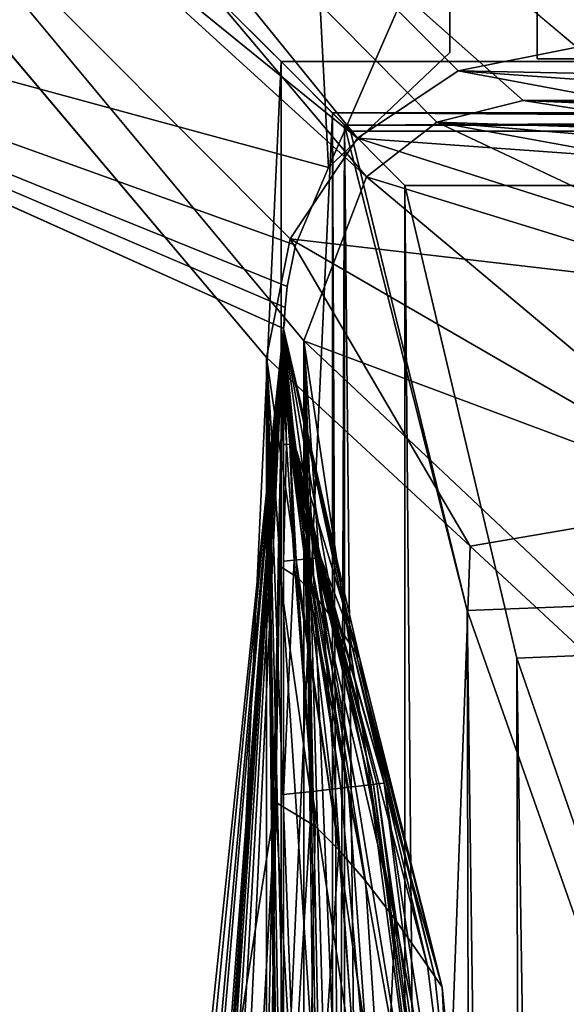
# Model space of a CAD drawing. Header units: metres. Extents: x -904 to 0, y -908 to 0.
# Tile 60 of 135: x -865 to -839, y -97 to -50. Entities that reach past the tile are written whole.
import ezdxf

# ---------------------------------------------------------------- set-up
doc = ezdxf.new("R2010")
doc.units = ezdxf.units.M

msp = doc.modelspace()

# ---------------------------------------------------------------- linework, layer by layer
at = {"layer": 'None'}
for points in [[(-885.9776, -3.567204, 2063.059814), (-239.308899, -51.564125, 2063.059814), (-25.973949, -3.563107, 2063.059814)], [(-843.492188, -35.081711, 2063.059814), (-239.308899, -51.564125, 2063.059814), (-885.9776, -3.567204, 2063.059814)], [(-25.973949, -3.563107, 163.059692), (-239.308899, -51.564125, 163.059692), (-885.977478, -3.567204, 163.059692)], [(-239.308899, -51.564125, 163.059692), (-843.492188, -35.081711, 163.059692), (-885.977478, -3.567204, 163.059692)], [(-843.492188, -35.081711, 2063.059814), (-840.820007, -39.149845, 2063.059814), (-239.308899, -51.564125, 2063.059814)], [(-239.308899, -51.564125, 163.059692), (-840.820007, -39.149845, 163.059692), (-843.492188, -35.081711, 163.059692)], [(-840.820007, -39.149845, 2063.059814), (-839.977417, -43.566975, 2063.059814), (-239.308899, -51.564125, 2063.059814)], [(-839.977417, -43.566975, 163.059692), (-840.820007, -39.149845, 163.059692), (-239.308899, -51.564125, 163.059692)], [(-839.977356, -51.567074, 2063.059814), (-839.977417, -43.566975, 2063.059814), (-839.977356, -51.567074, 163.059692)], [(-839.977417, -43.566975, 2063.059814), (-839.977417, -43.566975, 163.059692), (-839.977356, -51.567074, 163.059692)], [(-239.308899, -51.564125, 2063.059814), (-839.977417, -43.566975, 2063.059814), (-839.977356, -51.567074, 2063.059814)], [(-839.977356, -51.567074, 163.059692), (-839.977417, -43.566975, 163.059692), (-239.308899, -51.564125, 163.059692)], [(-839.977356, -51.567074, 163.059692), (-467.23175, -51.787033, 179.151764), (-488.43335, -51.452713, 181.242859)], [(-488.43335, -51.452713, 181.242859), (-509.100311, -51.598892, 184.762161), (-839.977356, -51.567074, 163.059692)], [(-509.100311, -51.598892, 184.762161), (-530.699768, -51.560055, 189.996307), (-839.977356, -51.567074, 163.059692)], [(-839.977356, -51.567074, 163.059692), (-530.699768, -51.560055, 189.996307), (-552.6875, -51.565384, 197.086807)], [(-239.308899, -51.564125, 163.059692), (-446.597717, -51.562679, 178.448685), (-839.977356, -51.567074, 163.059692)], [(-446.597717, -51.562679, 178.448685), (-467.23175, -51.787033, 179.151764), (-839.977356, -51.567074, 163.059692)], [(-839.977356, -51.567074, 2063.059814), (-467.355255, -51.565228, 2039.645508), (-239.308899, -51.564125, 2063.059814)], [(-519.952271, -51.565491, 2038.379517), (-467.355255, -51.565228, 2039.645508), (-839.977356, -51.567074, 2063.059814)], [(-552.6875, -51.565384, 197.086807), (-575.021118, -51.566418, 206.251297), (-839.977356, -51.567074, 163.059692)], [(-572.431702, -51.56575, 2034.584595), (-519.952271, -51.565491, 2038.379517), (-839.977356, -51.567074, 2063.059814)], [(-839.977356, -51.567074, 2063.059814), (-750.220703, -51.566608, 2041.852539), (-572.431702, -51.56575, 2034.584595)], [(-575.021118, -51.566418, 206.251297), (-716.008057, -51.565823, 218.238647), (-839.977356, -51.567074, 163.059692)], [(-839.977356, -51.567074, 163.059692), (-716.008057, -51.565823, 218.238647), (-738.241882, -51.566166, 215.407654)], [(-738.241882, -51.566166, 215.407654), (-760.885681, -51.566753, 213.048294), (-839.977356, -51.567074, 163.059692)], [(-783.547546, -51.566772, 2047.543701), (-750.220703, -51.566608, 2041.852539), (-839.977356, -51.567074, 2063.059814)], [(-760.885681, -51.566753, 213.048294), (-783.818359, -51.567078, 211.231186), (-839.977356, -51.567074, 163.059692)], [(-817.303101, -51.566936, 2049.44873), (-783.547546, -51.566772, 2047.543701), (-839.977356, -51.567074, 2063.059814)], [(-839.977356, -51.567074, 2063.059814), (-829.977356, -51.567417, 2049.44873), (-817.303101, -51.566936, 2049.44873)], [(-806.891479, -51.567104, 210.011902), (-829.9599, -51.567055, 209.390945), (-839.977356, -51.567074, 163.059692)], [(-829.9599, -51.567055, 209.390945), (-829.977356, -51.567417, 660.948853), (-839.977356, -51.567074, 163.059692)], [(-839.977356, -51.567074, 163.059692), (-829.977356, -51.567417, 660.948853), (-839.977356, -51.567074, 2063.059814)], [(-829.977356, -51.567417, 660.948853), (-829.977356, -51.567417, 2049.44873), (-839.977356, -51.567074, 2063.059814)], [(-839.977356, -51.567074, 163.059692), (-783.818359, -51.567078, 211.231186), (-806.891479, -51.567104, 210.011902)]]:
    msp.add_3dface(points, dxfattribs=at)
at = {"layer": 'None0'}
for points in [[(-850.013123, -56.798561, 2063.059814), (-851.177368, -34.390186, 2063.059814), (-899.186829, -43.411888, 2063.059814)], [(-851.177368, -34.390186, 163.059692), (-850.013123, -56.798561, 163.059692), (-899.186829, -43.411888, 163.059692)], [(-844.177368, -43.411888, 2063.059814), (-851.177368, -34.390186, 2063.059814), (-850.013123, -56.798561, 2063.059814)], [(-851.177368, -34.390186, 163.059692), (-844.177368, -43.411888, 163.059692), (-850.013123, -56.798561, 163.059692)], [(-899.186829, -43.411888, 2063.059814), (-868.672241, -845.906982, 2063.059814), (-852.187439, -64.538887, 2063.059814)], [(-852.187439, -64.538887, 2063.059814), (-852.108398, -63.536282, 2063.059814), (-899.186829, -43.411888, 2063.059814)], [(-852.108398, -63.536282, 2063.059814), (-852.010437, -62.523544, 2063.059814), (-899.186829, -43.411888, 2063.059814)], [(-899.186829, -43.411888, 2063.059814), (-852.010437, -62.523544, 2063.059814), (-851.608032, -60.530029, 2063.059814)], [(-851.608032, -60.530029, 2063.059814), (-850.013123, -56.798561, 2063.059814), (-899.186829, -43.411888, 2063.059814)], [(-850.013123, -56.798561, 163.059692), (-851.608032, -60.530029, 163.059692), (-899.186829, -43.411888, 163.059692)], [(-899.186829, -43.411888, 163.059692), (-851.608032, -60.530029, 163.059692), (-852.010437, -62.523544, 163.059692)], [(-852.010437, -62.523544, 163.059692), (-852.108398, -63.536282, 163.059692), (-899.186829, -43.411888, 163.059692)], [(-852.108398, -63.536282, 163.059692), (-852.187439, -64.538887, 163.059692), (-899.186829, -43.411888, 163.059692)], [(-899.186829, -43.411888, 163.059692), (-852.187439, -64.538887, 163.059692), (-868.672241, -845.906982, 163.059692)], [(-844.177368, -51.267075, 2063.059814), (-844.177368, -43.411888, 2063.059814), (-850.013123, -56.798561, 2063.059814)], [(-844.177368, -43.411888, 163.059692), (-844.177368, -51.267075, 163.059692), (-850.013123, -56.798561, 163.059692)], [(-844.177368, -51.267075, 2063.059814), (-844.177368, -51.267075, 163.059692), (-844.177368, -43.411888, 2063.059814)], [(-844.177368, -51.267075, 163.059692), (-844.177368, -43.411888, 163.059692), (-844.177368, -43.411888, 2063.059814)], [(-844.177368, -51.267075, 2063.059814), (-850.013123, -56.798561, 2063.059814), (-844.177368, -51.267075, 163.059692)], [(-850.013123, -56.798561, 2063.059814), (-850.013123, -56.798561, 163.059692), (-844.177368, -51.267075, 163.059692)], [(-850.013123, -56.798561, 2063.059814), (-851.608032, -60.530029, 2063.059814), (-850.013123, -56.798561, 163.059692)], [(-851.608032, -60.530029, 2063.059814), (-851.608032, -60.530029, 163.059692), (-850.013123, -56.798561, 163.059692)], [(-851.608032, -60.530029, 2063.059814), (-852.010437, -62.523544, 2063.059814), (-851.608032, -60.530029, 163.059692)], [(-852.010437, -62.523544, 2063.059814), (-852.010437, -62.523544, 163.059692), (-851.608032, -60.530029, 163.059692)], [(-852.010437, -62.523544, 2063.059814), (-852.108398, -63.536282, 2063.059814), (-852.010437, -62.523544, 163.059692)], [(-852.108398, -63.536282, 2063.059814), (-852.108398, -63.536282, 163.059692), (-852.010437, -62.523544, 163.059692)], [(-852.131226, -64.044594, 2063.059814), (-852.108398, -63.536282, 2063.059814), (-852.187439, -64.538887, 2063.059814)], [(-852.108398, -63.536282, 163.059692), (-852.131226, -64.044594, 163.059692), (-852.187439, -64.538887, 163.059692)], [(-852.108398, -63.536282, 2063.059814), (-852.131226, -64.044594, 2063.059814), (-852.108398, -63.536282, 163.059692)], [(-852.131226, -64.044594, 2063.059814), (-852.131226, -64.044594, 163.059692), (-852.108398, -63.536282, 163.059692)], [(-852.134521, -64.299026, 163.059692), (-852.187439, -64.538887, 555.990723), (-852.187927, -64.538818, 493.922089)], [(-852.187927, -64.538818, 493.922089), (-852.187439, -64.538887, 359.089081), (-852.134521, -64.299026, 163.059692)], [(-852.134521, -64.299026, 2063.059814), (-852.131226, -64.044594, 2063.059814), (-852.187439, -64.538887, 2063.059814)], [(-852.131226, -64.044594, 163.059692), (-852.134521, -64.299026, 163.059692), (-852.187439, -64.538887, 163.059692)], [(-852.187439, -64.538887, 2063.059814), (-852.187439, -64.538887, 2001.870972), (-852.134521, -64.299026, 2063.059814)], [(-852.187439, -64.538887, 2001.870972), (-852.187439, -64.538887, 1979.396851), (-852.134521, -64.299026, 2063.059814)], [(-852.134521, -64.299026, 2063.059814), (-852.187439, -64.538887, 1979.396851), (-852.187439, -64.538887, 1956.922607)], [(-852.187439, -64.538887, 1956.922607), (-852.187439, -64.538887, 1851.439819), (-852.134521, -64.299026, 2063.059814)], [(-852.187439, -64.538887, 1851.439819), (-852.187439, -64.538887, 1745.956909), (-852.134521, -64.299026, 2063.059814)], [(-852.134521, -64.299026, 2063.059814), (-852.187439, -64.538887, 1745.956909), (-852.187439, -64.538887, 1640.474121)], [(-852.187439, -64.538887, 1640.474121), (-852.187439, -64.538887, 1534.991211), (-852.134521, -64.299026, 2063.059814)], [(-852.187439, -64.538887, 1534.991211), (-852.187439, -64.538887, 1324.025513), (-852.134521, -64.299026, 2063.059814)], [(-852.134521, -64.299026, 2063.059814), (-852.187439, -64.538887, 1324.025513), (-852.187439, -64.538887, 1113.059814)], [(-852.134521, -64.299026, 2063.059814), (-852.187439, -64.538887, 1113.059814), (-852.134521, -64.299026, 163.059692)], [(-852.187439, -64.538887, 1113.059814), (-852.187439, -64.538887, 989.309692), (-852.134521, -64.299026, 163.059692)], [(-852.134521, -64.299026, 163.059692), (-852.187439, -64.538887, 989.309692), (-852.187439, -64.538887, 865.55957)], [(-852.187439, -64.538887, 865.55957), (-852.187439, -64.538887, 618.059326), (-852.134521, -64.299026, 163.059692)], [(-852.187439, -64.538887, 618.059326), (-852.187439, -64.538887, 555.990723), (-852.134521, -64.299026, 163.059692)], [(-852.187439, -64.538887, 359.089081), (-852.187439, -64.538887, 224.256042), (-852.134521, -64.299026, 163.059692)], [(-852.134521, -64.299026, 163.059692), (-852.187439, -64.538887, 224.256042), (-852.187439, -64.538887, 163.059692)], [(-852.131226, -64.044594, 2063.059814), (-852.134521, -64.299026, 2063.059814), (-852.131226, -64.044594, 163.059692)], [(-852.134521, -64.299026, 2063.059814), (-852.134521, -64.299026, 163.059692), (-852.131226, -64.044594, 163.059692)], [(-868.672241, -845.906982, 2063.059814), (-864.603943, -843.234802, 2063.059814), (-852.187439, -64.538887, 2063.059814)], [(-852.187439, -64.538887, 163.059692), (-864.603943, -843.234802, 163.059692), (-868.672241, -845.906982, 163.059692)], [(-852.187439, -64.538887, 2063.059814), (-864.603943, -843.234802, 2063.059814), (-852.187439, -837.392517, 2063.059814)], [(-852.187439, -64.538887, 163.059692), (-852.187439, -837.392517, 163.059692), (-864.603943, -843.234802, 163.059692)], [(-857.346497, -114.241646, 989.075867), (-857.450256, -118.123604, 865.248657), (-852.187439, -64.538887, 865.55957)], [(-852.187439, -64.538887, 865.55957), (-857.450256, -118.123604, 865.248657), (-857.192261, -123.16011, 741.583557)], [(-856.426514, -111.765259, 1113.059692), (-857.346497, -114.241646, 989.075867), (-852.187439, -64.538887, 989.309692)], [(-852.187439, -64.538887, 989.309692), (-857.346497, -114.241646, 989.075867), (-852.187439, -64.538887, 865.55957)], [(-857.057556, -131.575012, 618.059509), (-852.187439, -64.538887, 618.059326), (-857.192261, -123.16011, 741.583557)], [(-857.192261, -123.16011, 741.583557), (-852.187439, -64.538887, 618.059326), (-852.187439, -64.538887, 865.55957)], [(-856.804688, -125.654785, 556.047302), (-852.187439, -64.538887, 555.990723), (-857.057556, -131.575012, 618.059509)], [(-852.187439, -64.538887, 555.990723), (-852.187439, -64.538887, 618.059326), (-857.057556, -131.575012, 618.059509)], [(-856.345947, -123.58593, 493.922089), (-852.187927, -64.538818, 493.922089), (-856.804688, -125.654785, 556.047302)], [(-852.187927, -64.538818, 493.922089), (-852.187439, -64.538887, 555.990723), (-856.804688, -125.654785, 556.047302)], [(-852.187439, -64.538887, 1113.059814), (-856.426514, -111.765259, 1113.059692), (-852.187439, -64.538887, 989.309692)], [(-856.426514, -111.765259, 1113.059692), (-852.187439, -64.538887, 1113.059814), (-852.570557, -87.338219, 1325.344482)], [(-852.187927, -64.538818, 493.922089), (-856.345947, -123.58593, 493.922089), (-852.187439, -64.538887, 359.089081)], [(-856.345947, -123.58593, 493.922089), (-855.798279, -118.003647, 424.705109), (-852.187439, -64.538887, 359.089081)], [(-852.187439, -64.538887, 359.089081), (-855.798279, -118.003647, 424.705109), (-855.248962, -113.269043, 355.365173)], [(-852.187439, -64.538887, 224.256042), (-855.248962, -113.269043, 355.365173), (-854.698242, -109.384781, 285.92218)], [(-852.187439, -64.538887, 224.256042), (-852.187439, -64.538887, 359.089081), (-855.248962, -113.269043, 355.365173)], [(-854.146423, -106.353127, 216.396912), (-852.187439, -64.538887, 224.256042), (-854.698242, -109.384781, 285.92218)], [(-852.187439, -64.538887, 224.256042), (-854.146423, -106.353127, 216.396912), (-852.187073, -148.874451, 208.647034)], [(-852.187439, -64.538887, 1113.059814), (-852.442932, -75.935287, 1324.707275), (-852.570557, -87.338219, 1325.344482)], [(-852.187439, -64.538887, 1113.059814), (-852.187439, -64.538887, 1324.025513), (-852.442932, -75.935287, 1324.707275)], [(-852.187439, -64.538887, 1324.025513), (-851.517639, -76.509064, 1536.342285), (-852.442932, -75.935287, 1324.707275)], [(-852.176697, -65.933228, 2002.157593), (-852.187439, -64.538887, 2001.870972), (-852.187439, -65.935173, 2002.159912)], [(-852.15387, -65.93119, 2002.153076), (-852.152527, -65.93116, 2002.152832), (-852.187439, -64.538887, 2001.870972)], [(-852.151184, -65.931137, 2002.152588), (-852.187439, -64.538887, 2001.870972), (-852.151367, -65.931145, 2002.152588)], [(-852.165955, -65.931908, 2002.155396), (-852.187439, -64.538887, 2001.870972), (-852.176697, -65.933228, 2002.157593)], [(-852.163269, -65.931679, 2002.154785), (-852.187439, -64.538887, 2001.870972), (-852.165955, -65.931908, 2002.155396)], [(-852.160583, -65.931488, 2002.154297), (-852.187439, -64.538887, 2001.870972), (-852.163269, -65.931679, 2002.154785)], [(-848.53241, -80.384315, 2004.431396), (-852.187439, -64.538887, 2001.870972), (-851.652405, -70.098877, 2002.918945)], [(-851.652405, -70.098877, 2002.918945), (-852.187439, -64.538887, 2001.870972), (-852.151184, -65.931137, 2002.152588)], [(-852.15387, -65.93119, 2002.153076), (-852.187439, -64.538887, 2001.870972), (-852.155212, -65.931229, 2002.15332)], [(-852.152527, -65.93116, 2002.152832), (-852.151855, -65.931145, 2002.15271), (-852.187439, -64.538887, 2001.870972)], [(-852.155212, -65.931229, 2002.15332), (-852.187439, -64.538887, 2001.870972), (-852.160583, -65.931488, 2002.154297)], [(-852.151855, -65.931145, 2002.15271), (-852.15155, -65.931145, 2002.152588), (-852.187439, -64.538887, 2001.870972)], [(-852.15155, -65.931145, 2002.152588), (-852.151489, -65.931145, 2002.152588), (-852.187439, -64.538887, 2001.870972)], [(-852.151489, -65.931145, 2002.152588), (-852.151367, -65.931145, 2002.152588), (-852.187439, -64.538887, 2001.870972)], [(-851.517639, -76.509064, 1536.342285), (-852.187439, -64.538887, 1534.991211), (-850.961609, -77.080315, 1642.140015)], [(-850.961609, -77.080315, 1642.140015), (-852.187439, -64.538887, 1534.991211), (-852.187439, -64.538887, 1640.474121)], [(-852.187439, -64.538887, 1324.025513), (-852.187439, -64.538887, 1534.991211), (-851.517639, -76.509064, 1536.342285)], [(-850.961609, -77.080315, 1642.140015), (-852.187439, -64.538887, 1640.474121), (-850.33374, -77.830475, 1747.917358)], [(-852.187439, -64.538887, 1640.474121), (-852.187439, -64.538887, 1745.956909), (-850.33374, -77.830475, 1747.917358)], [(-850.33374, -77.830475, 1747.917358), (-852.187439, -64.538887, 1745.956909), (-849.63739, -78.761749, 1853.668945)], [(-852.187439, -64.538887, 1745.956909), (-852.187439, -64.538887, 1851.439819), (-849.63739, -78.761749, 1853.668945)], [(-849.63739, -78.761749, 1853.668945), (-852.187439, -64.538887, 1851.439819), (-848.876343, -79.876373, 1959.388794)], [(-852.187439, -64.538887, 1851.439819), (-852.187439, -64.538887, 1956.922607), (-848.876343, -79.876373, 1959.388794)], [(-848.876343, -79.876373, 1959.388794), (-852.187439, -64.538887, 1956.922607), (-848.704346, -80.130264, 1981.910156)], [(-852.187439, -64.538887, 1956.922607), (-852.187439, -64.538887, 1979.396851), (-848.704346, -80.130264, 1981.910156)], [(-848.704346, -80.130264, 1981.910156), (-852.187439, -64.538887, 1979.396851), (-848.53241, -80.384315, 2004.431396)], [(-852.187439, -64.538887, 1979.396851), (-852.187439, -64.538887, 2001.870972), (-848.53241, -80.384315, 2004.431396)], [(-852.187012, -320.000031, 188.291229), (-852.187012, -406.370148, 183.651077), (-852.187439, -64.538887, 163.059692)], [(-852.187012, -406.370148, 183.651077), (-852.187012, -492.919098, 182.75032), (-852.187439, -64.538887, 163.059692)], [(-852.187439, -64.538887, 163.059692), (-852.187012, -492.919098, 182.75032), (-852.187439, -837.392517, 163.059692)], [(-852.187439, -64.538887, 224.256042), (-852.187073, -148.874451, 208.647034), (-852.187439, -64.538887, 163.059692)], [(-852.187073, -148.874451, 208.647034), (-852.187012, -234.050003, 196.644943), (-852.187439, -64.538887, 163.059692)], [(-852.187439, -64.538887, 163.059692), (-852.187012, -234.050003, 196.644943), (-852.187012, -320.000031, 188.291229)], [(-852.187439, -64.538887, 2001.870972), (-852.187439, -64.538887, 2063.059814), (-852.187439, -65.935173, 2002.159912)], [(-852.187439, -64.538887, 2063.059814), (-852.187439, -67.331482, 2002.447754), (-852.187439, -65.935173, 2002.159912)], [(-852.187439, -837.392517, 2063.059814), (-852.187439, -426.39035, 2043.010376), (-852.187439, -64.538887, 2063.059814)], [(-852.187439, -426.39035, 2043.010376), (-852.187439, -335.36087, 2038.928101), (-852.187439, -64.538887, 2063.059814)], [(-852.187439, -64.538887, 2063.059814), (-852.187439, -335.36087, 2038.928101), (-852.187439, -244.60878, 2030.703491)], [(-852.187439, -244.60878, 2030.703491), (-852.187439, -154.319702, 2018.352661), (-852.187439, -64.538887, 2063.059814)], [(-852.187439, -154.319702, 2018.352661), (-852.187439, -109.404991, 2010.636963), (-852.187439, -64.538887, 2063.059814)], [(-852.187439, -64.538887, 2063.059814), (-852.187439, -109.404991, 2010.636963), (-852.187439, -86.975975, 2006.387817)], [(-852.187439, -86.975975, 2006.387817), (-852.187439, -75.733246, 2004.157959), (-852.187439, -64.538887, 2063.059814)], [(-852.187439, -75.733246, 2004.157959), (-852.187439, -70.126419, 2003.020874), (-852.187439, -64.538887, 2063.059814)], [(-852.187439, -64.538887, 2063.059814), (-852.187439, -70.126419, 2003.020874), (-852.187439, -67.331482, 2002.447754)], [(-852.146057, -67.32843, 2002.439697), (-852.176697, -65.933228, 2002.157593), (-852.187439, -67.331482, 2002.447754)], [(-852.187439, -67.331482, 2002.447754), (-852.176697, -65.933228, 2002.157593), (-852.187439, -65.935173, 2002.159912)], [(-852.146057, -67.32843, 2002.439697), (-852.165955, -65.931908, 2002.155396), (-852.176697, -65.933228, 2002.157593)], [(-852.165955, -65.931908, 2002.155396), (-852.104675, -67.326027, 2002.431763), (-852.163269, -65.931679, 2002.154785)], [(-852.104675, -67.326027, 2002.431763), (-852.165955, -65.931908, 2002.155396), (-852.146057, -67.32843, 2002.439697)], [(-852.163269, -65.931679, 2002.154785), (-852.09436, -67.325531, 2002.42981), (-852.160583, -65.931488, 2002.154297)], [(-852.104675, -67.326027, 2002.431763), (-852.09436, -67.325531, 2002.42981), (-852.163269, -65.931679, 2002.154785)], [(-852.160583, -65.931488, 2002.154297), (-852.083984, -67.325073, 2002.427856), (-852.155212, -65.931229, 2002.15332)], [(-852.09436, -67.325531, 2002.42981), (-852.083984, -67.325073, 2002.427856), (-852.160583, -65.931488, 2002.154297)], [(-852.155212, -65.931229, 2002.15332), (-852.063293, -67.32428, 2002.42395), (-852.15387, -65.93119, 2002.153076)], [(-851.805298, -70.10675, 2002.947998), (-850.900696, -75.61927, 2003.903564), (-852.155212, -65.931229, 2002.15332)], [(-850.900696, -75.61927, 2003.903564), (-852.063293, -67.32428, 2002.42395), (-852.155212, -65.931229, 2002.15332)], [(-852.083984, -67.325073, 2002.427856), (-851.805298, -70.10675, 2002.947998), (-852.155212, -65.931229, 2002.15332)], [(-852.058167, -67.324104, 2002.422974), (-852.152527, -65.93116, 2002.152832), (-852.15387, -65.93119, 2002.153076)], [(-852.063293, -67.32428, 2002.42395), (-852.058167, -67.324104, 2002.422974), (-852.15387, -65.93119, 2002.153076)], [(-852.052979, -67.323944, 2002.421997), (-852.151855, -65.931145, 2002.15271), (-852.152527, -65.93116, 2002.152832)], [(-852.058167, -67.324104, 2002.422974), (-852.052979, -67.323944, 2002.421997), (-852.152527, -65.93116, 2002.152832)], [(-852.052979, -67.323944, 2002.421997), (-852.050415, -67.323868, 2002.421509), (-852.151855, -65.931145, 2002.15271)], [(-852.050415, -67.323868, 2002.421509), (-852.15155, -65.931145, 2002.152588), (-852.151855, -65.931145, 2002.15271)], [(-852.050415, -67.323868, 2002.421509), (-852.049072, -67.32383, 2002.421265), (-852.15155, -65.931145, 2002.152588)], [(-852.049072, -67.32383, 2002.421265), (-852.151489, -65.931145, 2002.152588), (-852.15155, -65.931145, 2002.152588)], [(-852.049072, -67.32383, 2002.421265), (-852.048767, -67.323822, 2002.421265), (-852.151489, -65.931145, 2002.152588)], [(-852.048767, -67.323822, 2002.421265), (-852.151367, -65.931145, 2002.152588), (-852.151489, -65.931145, 2002.152588)], [(-852.048462, -67.323814, 2002.421143), (-852.151184, -65.931137, 2002.152588), (-852.151367, -65.931145, 2002.152588)], [(-852.151367, -65.931145, 2002.152588), (-852.048767, -67.323822, 2002.421265), (-852.048462, -67.323814, 2002.421143)], [(-852.047791, -67.323792, 2002.421021), (-852.151184, -65.931137, 2002.152588), (-852.048462, -67.323814, 2002.421143)], [(-852.151184, -65.931137, 2002.152588), (-852.047791, -67.323792, 2002.421021), (-851.652405, -70.098877, 2002.918945)], [(-852.034607, -70.118553, 2002.991699), (-852.146057, -67.32843, 2002.439697), (-852.187439, -70.126419, 2003.020874)], [(-852.187439, -70.126419, 2003.020874), (-852.146057, -67.32843, 2002.439697), (-852.187439, -67.331482, 2002.447754)], [(-852.034607, -70.118553, 2002.991699), (-852.104675, -67.326027, 2002.431763), (-852.146057, -67.32843, 2002.439697)], [(-852.104675, -67.326027, 2002.431763), (-851.881714, -70.110687, 2002.962646), (-852.09436, -67.325531, 2002.42981)], [(-851.881714, -70.110687, 2002.962646), (-852.104675, -67.326027, 2002.431763), (-852.034607, -70.118553, 2002.991699)], [(-852.09436, -67.325531, 2002.42981), (-851.843506, -70.108719, 2002.955322), (-852.083984, -67.325073, 2002.427856)], [(-851.881714, -70.110687, 2002.962646), (-851.843506, -70.108719, 2002.955322), (-852.09436, -67.325531, 2002.42981)], [(-851.843506, -70.108719, 2002.955322), (-851.805298, -70.10675, 2002.947998), (-852.083984, -67.325073, 2002.427856)], [(-851.728882, -70.102814, 2002.933472), (-852.058167, -67.324104, 2002.422974), (-852.063293, -67.32428, 2002.42395)], [(-850.900696, -75.61927, 2003.903564), (-851.728882, -70.102814, 2002.933472), (-852.063293, -67.32428, 2002.42395)], [(-851.709778, -70.10183, 2002.92981), (-852.052979, -67.323944, 2002.421997), (-852.058167, -67.324104, 2002.422974)], [(-851.728882, -70.102814, 2002.933472), (-851.709778, -70.10183, 2002.92981), (-852.058167, -67.324104, 2002.422974)], [(-851.690613, -70.100845, 2002.92627), (-852.050415, -67.323868, 2002.421509), (-852.052979, -67.323944, 2002.421997)], [(-851.709778, -70.10183, 2002.92981), (-851.690613, -70.100845, 2002.92627), (-852.052979, -67.323944, 2002.421997)], [(-851.681091, -70.100357, 2002.924438), (-852.049072, -67.32383, 2002.421265), (-852.050415, -67.323868, 2002.421509)], [(-851.690613, -70.100845, 2002.92627), (-851.681091, -70.100357, 2002.924438), (-852.050415, -67.323868, 2002.421509)], [(-851.671509, -70.099861, 2002.922607), (-852.048767, -67.323822, 2002.421265), (-852.049072, -67.32383, 2002.421265)], [(-851.681091, -70.100357, 2002.924438), (-851.671509, -70.099861, 2002.922607), (-852.049072, -67.32383, 2002.421265)], [(-852.048767, -67.323822, 2002.421265), (-851.671509, -70.099861, 2002.922607), (-852.048462, -67.323814, 2002.421143)], [(-851.671509, -70.099861, 2002.922607), (-852.047791, -67.323792, 2002.421021), (-852.048462, -67.323814, 2002.421143)], [(-851.652405, -70.098877, 2002.918945), (-852.047791, -67.323792, 2002.421021), (-851.671509, -70.099861, 2002.922607)], [(-851.672791, -75.687653, 2004.056152), (-852.034607, -70.118553, 2002.991699), (-852.187439, -75.733246, 2004.157959)], [(-852.187439, -75.733246, 2004.157959), (-852.034607, -70.118553, 2002.991699), (-852.187439, -70.126419, 2003.020874)], [(-851.672791, -75.687653, 2004.056152), (-851.881714, -70.110687, 2002.962646), (-852.034607, -70.118553, 2002.991699)], [(-851.881714, -70.110687, 2002.962646), (-851.158081, -75.642059, 2003.954468), (-851.843506, -70.108719, 2002.955322)], [(-851.158081, -75.642059, 2003.954468), (-851.881714, -70.110687, 2002.962646), (-851.672791, -75.687653, 2004.056152)], [(-851.843506, -70.108719, 2002.955322), (-851.029419, -75.630661, 2003.928955), (-851.805298, -70.10675, 2002.947998)], [(-851.158081, -75.642059, 2003.954468), (-851.029419, -75.630661, 2003.928955), (-851.843506, -70.108719, 2002.955322)], [(-851.029419, -75.630661, 2003.928955), (-850.900696, -75.61927, 2003.903564), (-851.805298, -70.10675, 2002.947998)], [(-851.728882, -70.102814, 2002.933472), (-850.643372, -75.596474, 2003.852661), (-851.709778, -70.10183, 2002.92981)], [(-850.643372, -75.596474, 2003.852661), (-851.728882, -70.102814, 2002.933472), (-850.900696, -75.61927, 2003.903564)], [(-851.709778, -70.10183, 2002.92981), (-850.579041, -75.590775, 2003.839966), (-851.690613, -70.100845, 2002.92627)], [(-850.643372, -75.596474, 2003.852661), (-850.579041, -75.590775, 2003.839966), (-851.709778, -70.10183, 2002.92981)], [(-851.690613, -70.100845, 2002.92627), (-850.514709, -75.585075, 2003.827271), (-851.681091, -70.100357, 2002.924438)], [(-850.579041, -75.590775, 2003.839966), (-850.514709, -75.585075, 2003.827271), (-851.690613, -70.100845, 2002.92627)], [(-851.681091, -70.100357, 2002.924438), (-850.450378, -75.579376, 2003.814575), (-851.671509, -70.099861, 2002.922607)], [(-850.514709, -75.585075, 2003.827271), (-850.450378, -75.579376, 2003.814575), (-851.681091, -70.100357, 2002.924438)], [(-850.450378, -75.579376, 2003.814575), (-851.652405, -70.098877, 2002.918945), (-851.671509, -70.099861, 2002.922607)], [(-850.386047, -75.573677, 2003.801758), (-851.652405, -70.098877, 2002.918945), (-850.450378, -75.579376, 2003.814575)], [(-850.386047, -75.573677, 2003.801758), (-848.53241, -80.384315, 2004.431396), (-851.652405, -70.098877, 2002.918945)], [(-850.802124, -86.817261, 2006.10791), (-851.672791, -75.687653, 2004.056152), (-852.187439, -86.975975, 2006.387817)], [(-852.187439, -86.975975, 2006.387817), (-851.672791, -75.687653, 2004.056152), (-852.187439, -75.733246, 2004.157959)], [(-850.802124, -86.817261, 2006.10791), (-851.158081, -75.642059, 2003.954468), (-851.672791, -75.687653, 2004.056152)], [(-851.158081, -75.642059, 2003.954468), (-849.416809, -86.658546, 2005.828003), (-851.029419, -75.630661, 2003.928955)], [(-849.416809, -86.658546, 2005.828003), (-851.158081, -75.642059, 2003.954468), (-850.802124, -86.817261, 2006.10791)], [(-851.029419, -75.630661, 2003.928955), (-849.070496, -86.618874, 2005.757935), (-850.900696, -75.61927, 2003.903564)], [(-849.416809, -86.658546, 2005.828003), (-849.070496, -86.618874, 2005.757935), (-851.029419, -75.630661, 2003.928955)], [(-848.724182, -86.579193, 2005.687988), (-850.643372, -75.596474, 2003.852661), (-850.900696, -75.61927, 2003.903564)], [(-849.070496, -86.618874, 2005.757935), (-848.724182, -86.579193, 2005.687988), (-850.900696, -75.61927, 2003.903564)], [(-850.643372, -75.596474, 2003.852661), (-848.031494, -86.499832, 2005.547974), (-850.579041, -75.590775, 2003.839966)], [(-848.031494, -86.499832, 2005.547974), (-850.643372, -75.596474, 2003.852661), (-848.724182, -86.579193, 2005.687988)], [(-850.579041, -75.590775, 2003.839966), (-847.858337, -86.479996, 2005.513062), (-850.514709, -75.585075, 2003.827271)], [(-848.031494, -86.499832, 2005.547974), (-847.858337, -86.479996, 2005.513062), (-850.579041, -75.590775, 2003.839966)], [(-850.514709, -75.585075, 2003.827271), (-847.685181, -86.460159, 2005.478027), (-850.450378, -75.579376, 2003.814575)], [(-847.858337, -86.479996, 2005.513062), (-847.685181, -86.460159, 2005.478027), (-850.514709, -75.585075, 2003.827271)], [(-847.338867, -86.420479, 2005.408081), (-850.386047, -75.573677, 2003.801758), (-850.450378, -75.579376, 2003.814575)], [(-847.685181, -86.460159, 2005.478027), (-847.338867, -86.420479, 2005.408081), (-850.450378, -75.579376, 2003.814575)], [(-848.53241, -80.384315, 2004.431396), (-850.386047, -75.573677, 2003.801758), (-847.338867, -86.420479, 2005.408081)], [(-852.570557, -87.338219, 1325.344482), (-852.442932, -75.935287, 1324.707275), (-850.657959, -88.486061, 1537.604126)], [(-852.442932, -75.935287, 1324.707275), (-851.517639, -76.509064, 1536.342285), (-850.657959, -88.486061, 1537.604126)], [(-850.657959, -88.486061, 1537.604126), (-851.517639, -76.509064, 1536.342285), (-849.515015, -89.628723, 1643.694214)], [(-849.515015, -89.628723, 1643.694214), (-851.517639, -76.509064, 1536.342285), (-850.961609, -77.080315, 1642.140015)], [(-850.33374, -77.830475, 1747.917358), (-848.228149, -91.129189, 1749.743896), (-850.961609, -77.080315, 1642.140015)], [(-848.228149, -91.129189, 1749.743896), (-849.515015, -89.628723, 1643.694214), (-850.961609, -77.080315, 1642.140015)], [(-849.63739, -78.761749, 1853.668945), (-846.804443, -92.991882, 1855.741821), (-850.33374, -77.830475, 1747.917358)], [(-846.804443, -92.991882, 1855.741821), (-848.228149, -91.129189, 1749.743896), (-850.33374, -77.830475, 1747.917358)], [(-848.876343, -79.876373, 1959.388794), (-845.251343, -95.221291, 1961.67627), (-849.63739, -78.761749, 1853.668945)], [(-845.251343, -95.221291, 1961.67627), (-846.804443, -92.991882, 1855.741821), (-849.63739, -78.761749, 1853.668945)], [(-848.704346, -80.130264, 1981.910156), (-844.900696, -95.729103, 1984.23999), (-848.876343, -79.876373, 1959.388794)], [(-844.900696, -95.729103, 1984.23999), (-845.251343, -95.221291, 1961.67627), (-848.876343, -79.876373, 1959.388794)], [(-848.53241, -80.384315, 2004.431396), (-844.550293, -96.237228, 2006.803589), (-848.704346, -80.130264, 1981.910156)], [(-844.550293, -96.237228, 2006.803589), (-844.900696, -95.729103, 1984.23999), (-848.704346, -80.130264, 1981.910156)], [(-844.550293, -96.237228, 2006.803589), (-848.53241, -80.384315, 2004.431396), (-847.338867, -86.420479, 2005.408081)], [(-847.461304, -108.950737, 2009.706055), (-849.416809, -86.658546, 2005.828003), (-850.802124, -86.817261, 2006.10791)], [(-849.070496, -86.618874, 2005.757935), (-849.416809, -86.658546, 2005.828003), (-847.461304, -108.950737, 2009.706055)], [(-848.724182, -86.579193, 2005.687988), (-849.070496, -86.618874, 2005.757935), (-845.098206, -108.723618, 2009.240601)], [(-845.098206, -108.723618, 2009.240601), (-849.070496, -86.618874, 2005.757935), (-847.461304, -108.950737, 2009.706055)], [(-845.098206, -108.723618, 2009.240601), (-848.031494, -86.499832, 2005.547974), (-848.724182, -86.579193, 2005.687988)], [(-847.858337, -86.479996, 2005.513062), (-848.031494, -86.499832, 2005.547974), (-845.098206, -108.723618, 2009.240601)], [(-847.685181, -86.460159, 2005.478027), (-847.858337, -86.479996, 2005.513062), (-844.802795, -108.695229, 2009.182495)], [(-844.802795, -108.695229, 2009.182495), (-847.858337, -86.479996, 2005.513062), (-845.098206, -108.723618, 2009.240601)], [(-847.338867, -86.420479, 2005.408081), (-847.685181, -86.460159, 2005.478027), (-844.507446, -108.666832, 2009.124268)], [(-844.507446, -108.666832, 2009.124268), (-847.685181, -86.460159, 2005.478027), (-844.802795, -108.695229, 2009.182495)], [(-844.550293, -96.237228, 2006.803589), (-847.338867, -86.420479, 2005.408081), (-843.916687, -108.610054, 2009.007935)], [(-843.916687, -108.610054, 2009.007935), (-847.338867, -86.420479, 2005.408081), (-844.507446, -108.666832, 2009.124268)], [(-847.461304, -108.950737, 2009.706055), (-850.802124, -86.817261, 2006.10791), (-852.187439, -109.404991, 2010.636963)], [(-852.187439, -109.404991, 2010.636963), (-850.802124, -86.817261, 2006.10791), (-852.187439, -86.975975, 2006.387817)], [(-856.426514, -111.765259, 1113.059692), (-852.570557, -87.338219, 1325.344482), (-853.835876, -110.332275, 1326.758667)], [(-853.835876, -110.332275, 1326.758667), (-852.570557, -87.338219, 1325.344482), (-851.111877, -112.802902, 1540.407349)], [(-852.570557, -87.338219, 1325.344482), (-850.657959, -88.486061, 1537.604126), (-851.111877, -112.802902, 1540.407349)], [(-851.111877, -112.802902, 1540.407349), (-850.657959, -88.486061, 1537.604126), (-849.515015, -89.628723, 1643.694214)], [(-851.111877, -112.802902, 1540.407349), (-849.515015, -89.628723, 1643.694214), (-847.353516, -118.264091, 1753.816162)], [(-847.353516, -118.264091, 1753.816162), (-849.515015, -89.628723, 1643.694214), (-847.346924, -104.65789, 1751.741333)], [(-849.515015, -89.628723, 1643.694214), (-848.228149, -91.129189, 1749.743896), (-847.346924, -104.65789, 1751.741333)], [(-847.346924, -104.65789, 1751.741333), (-848.228149, -91.129189, 1749.743896), (-846.804443, -92.991882, 1855.741821)], [(-843.277161, -110.871201, 1964.191772), (-847.346924, -104.65789, 1751.741333), (-846.804443, -92.991882, 1855.741821)], [(-843.277161, -110.871201, 1964.191772), (-846.804443, -92.991882, 1855.741821), (-845.251343, -95.221291, 1961.67627)], [(-844.900696, -95.729103, 1984.23999), (-843.277161, -110.871201, 1964.191772), (-845.251343, -95.221291, 1961.67627)], [(-844.900696, -95.729103, 1984.23999), (-844.550293, -96.237228, 2006.803589), (-843.277161, -110.871201, 1964.191772)], [(-841.333618, -128.692398, 2012.136963), (-844.550293, -96.237228, 2006.803589), (-843.916687, -108.610054, 2009.007935)], [(-844.550293, -96.237228, 2006.803589), (-841.333618, -128.692398, 2012.136963), (-843.277161, -110.871201, 1964.191772)]]:
    msp.add_3dface(points, dxfattribs=at)
at = {"layer": 'None012346'}
for points in [[(-890.808289, -21.156561, 160.059708), (-882.848145, -13.196362, 160.059708), (-848.625793, -55.379208, 160.059708)], [(-882.848145, -13.196362, 160.059708), (-843.783691, -52.143795, 160.059708), (-848.625793, -55.379208, 160.059708)], [(-21.156561, -13.196362, 160.059708), (-245.037064, -51.013153, 160.059708), (-882.848145, -13.196362, 160.059708)], [(-245.037064, -51.013153, 160.059708), (-838.07196, -51.007679, 160.059708), (-882.848145, -13.196362, 160.059708)], [(-882.848145, -13.196362, 160.059708), (-838.07196, -51.007679, 160.059708), (-843.783691, -52.143795, 160.059708)], [(-887.808289, -21.156561, 163.059708), (-848.193542, -57.239868, 163.059708), (-882.848145, -16.196362, 163.059708)], [(-844.798462, -54.613621, 163.059708), (-840.648193, -53.564903, 163.059708), (-882.848145, -16.196362, 163.059708)], [(-840.648193, -53.564903, 163.059708), (-243.739731, -53.519718, 163.059708), (-882.848145, -16.196362, 163.059708)], [(-882.848145, -16.196362, 163.059708), (-243.739731, -53.519718, 163.059708), (-21.156561, -16.196362, 163.059708)], [(-882.848145, -16.196362, 163.059708), (-848.193542, -57.239868, 163.059708), (-844.798462, -54.613621, 163.059708)], [(-851.861267, -60.221352, 160.059708), (-852.997375, -65.933052, 160.059708), (-890.808289, -21.156561, 160.059708)], [(-852.997375, -65.933052, 160.059708), (-852.997375, -838.075195, 160.059708), (-890.808289, -21.156561, 160.059708)], [(-890.808289, -21.156561, 160.059708), (-852.997375, -838.075195, 160.059708), (-890.808289, -882.851196, 160.059708)], [(-848.625793, -55.379208, 160.059708), (-851.861267, -60.221352, 160.059708), (-890.808289, -21.156561, 160.059708)], [(-887.808289, -882.851196, 163.059708), (-851.22168, -839.286743, 163.059708), (-887.808289, -21.156561, 163.059708)], [(-851.22168, -839.286743, 163.059708), (-851.196777, -65.135635, 163.059708), (-887.808289, -21.156561, 163.059708)], [(-887.808289, -21.156561, 163.059708), (-851.196777, -65.135635, 163.059708), (-848.193542, -57.239868, 163.059708)], [(-843.783691, -52.143795, 160.059708), (-838.07196, -51.007679, 160.059708), (-828.743713, -52.453255, 151.04332)], [(-848.625793, -55.379208, 160.059708), (-843.783691, -52.143795, 160.059708), (-812.467041, -57.985153, 123.962868)], [(-812.467041, -57.985153, 123.962868), (-843.783691, -52.143795, 160.059708), (-819.415466, -53.89883, 142.026932)], [(-843.783691, -52.143795, 160.059708), (-828.743713, -52.453255, 151.04332), (-819.415466, -53.89883, 142.026932)], [(-840.648193, -53.564903, 163.059708), (-321.351135, -56.11396, 154.215454), (-243.739731, -53.519718, 163.059708)], [(-831.139282, -55.058971, 153.736267), (-840.648193, -53.564903, 163.059708), (-844.798462, -54.613621, 163.059708)], [(-794.722656, -55.581898, 153.970291), (-758.300842, -56.021824, 154.161804), (-840.648193, -53.564903, 163.059708)], [(-758.300842, -56.021824, 154.161804), (-321.351135, -56.11396, 154.215454), (-840.648193, -53.564903, 163.059708)], [(-840.648193, -53.564903, 163.059708), (-831.139282, -55.058971, 153.736267), (-794.722656, -55.581898, 153.970291)], [(-822.173523, -65.264931, 126.77327), (-844.798462, -54.613621, 163.059708), (-848.193542, -57.239868, 163.059708)], [(-822.173523, -65.264931, 126.77327), (-813.218445, -60.356842, 126.901794), (-844.798462, -54.613621, 163.059708)], [(-813.218445, -60.356842, 126.901794), (-821.63385, -56.550457, 144.407562), (-844.798462, -54.613621, 163.059708)], [(-844.798462, -54.613621, 163.059708), (-821.63385, -56.550457, 144.407562), (-831.139282, -55.058971, 153.736267)], [(-851.861267, -60.221352, 160.059708), (-848.625793, -55.379208, 160.059708), (-822.802551, -63.612343, 123.815521)], [(-822.802551, -63.612343, 123.815521), (-848.625793, -55.379208, 160.059708), (-812.467041, -57.985153, 123.962868)], [(-828.764404, -73.531052, 126.556816), (-848.193542, -57.239868, 163.059708), (-851.196777, -65.135635, 163.059708)], [(-828.764404, -73.531052, 126.556816), (-822.173523, -65.264931, 126.77327), (-848.193542, -57.239868, 163.059708)], [(-852.997375, -65.933052, 160.059708), (-851.861267, -60.221352, 160.059708), (-843.196533, -75.020088, 141.669266)], [(-851.861267, -60.221352, 160.059708), (-830.159363, -72.795563, 123.57505), (-843.196533, -75.020088, 141.669266)], [(-830.159363, -72.795563, 123.57505), (-851.861267, -60.221352, 160.059708), (-822.802551, -63.612343, 123.815521)], [(-836.753357, -129.263702, 122.096375), (-733.906982, -62.472473, 123.845367), (-839.567505, -174.543259, 120.91069)], [(-733.906982, -62.472473, 123.845367), (-666.961548, -66.560753, 123.738312), (-839.567505, -174.543259, 120.91069)], [(-851.22168, -839.286743, 163.059708), (-846.315125, -446.429382, 139.342911), (-851.196777, -65.135635, 163.059708)], [(-831.615356, -83.59404, 126.293304), (-828.764404, -73.531052, 126.556816), (-851.196777, -65.135635, 163.059708)], [(-831.615356, -83.59404, 126.293304), (-851.196777, -65.135635, 163.059708), (-842.804382, -120.861183, 143.851135)], [(-851.196777, -65.135635, 163.059708), (-844.011963, -167.349915, 143.090485), (-842.804382, -120.861183, 143.851135)], [(-846.315125, -446.429382, 139.342911), (-846.512939, -353.388275, 140.423981), (-851.196777, -65.135635, 163.059708)], [(-851.196777, -65.135635, 163.059708), (-846.512939, -353.388275, 140.423981), (-846.251526, -306.869843, 141.027008)], [(-844.011963, -167.349915, 143.090485), (-851.196777, -65.135635, 163.059708), (-844.996399, -213.84877, 142.362213)], [(-851.196777, -65.135635, 163.059708), (-845.746155, -260.355927, 141.67305), (-844.996399, -213.84877, 142.362213)], [(-846.251526, -306.869843, 141.027008), (-845.746155, -260.355927, 141.67305), (-851.196777, -65.135635, 163.059708)], [(-849.156006, -352.978607, 138.106812), (-848.941895, -445.726074, 136.931274), (-852.997375, -65.933052, 160.059708)], [(-848.941895, -445.726074, 136.931274), (-848.4375, -492.117371, 136.350708), (-852.997375, -65.933052, 160.059708)], [(-852.997375, -65.933052, 160.059708), (-848.4375, -492.117371, 136.350708), (-852.997375, -838.075195, 160.059708)], [(-843.196533, -75.020088, 141.669266), (-844.875366, -121.315903, 141.078033), (-852.997375, -65.933052, 160.059708)], [(-844.875366, -121.315903, 141.078033), (-846.28241, -167.626755, 140.485199), (-852.997375, -65.933052, 160.059708)], [(-852.997375, -65.933052, 160.059708), (-846.28241, -167.626755, 140.485199), (-847.416199, -213.948914, 139.890671)], [(-847.416199, -213.948914, 139.890671), (-848.273926, -260.281189, 139.295227), (-852.997375, -65.933052, 160.059708)], [(-848.273926, -260.281189, 139.295227), (-848.85376, -306.624023, 138.700104), (-852.997375, -65.933052, 160.059708)], [(-852.997375, -65.933052, 160.059708), (-848.85376, -306.624023, 138.700104), (-849.156006, -352.978607, 138.106812)], [(-839.567505, -174.543259, 120.91069), (-666.961548, -66.560753, 123.738312), (-841.835022, -219.950729, 119.721657)], [(-666.961548, -66.560753, 123.738312), (-599.944275, -69.05455, 123.673012), (-841.835022, -219.950729, 119.721657)], [(-837.372864, -172.817093, 123.956917), (-839.58783, -220.120651, 122.718231), (-667.053589, -68.612343, 126.685616)], [(-667.053589, -68.612343, 126.685616), (-839.58783, -220.120651, 122.718231), (-600.732117, -70.937904, 126.624718)], [(-841.835022, -219.950729, 119.721657), (-599.944275, -69.05455, 123.673012), (-843.550476, -265.429565, 118.530746)], [(-599.944275, -69.05455, 123.673012), (-532.85614, -69.952972, 123.649483), (-843.550476, -265.429565, 118.530746)], [(-532.85614, -69.952972, 123.649483), (-845.314697, -356.196716, 116.153923), (-844.710205, -310.88327, 117.3405)], [(-845.314697, -356.196716, 116.153923), (-532.85614, -69.952972, 123.649483), (-452.00235, -701.143799, 107.12117)], [(-843.550476, -265.429565, 118.530746), (-532.85614, -69.952972, 123.649483), (-844.710205, -310.88327, 117.3405)], [(-839.58783, -220.120651, 122.718231), (-841.193481, -266.056061, 121.515373), (-600.732117, -70.937904, 126.624718)], [(-600.732117, -70.937904, 126.624718), (-841.193481, -266.056061, 121.515373), (-533.266968, -71.798462, 126.602188)], [(-533.266968, -71.798462, 126.602188), (-842.252441, -311.199249, 120.333252), (-842.800293, -356.543121, 119.145882)], [(-533.266968, -71.798462, 126.602188), (-842.800293, -356.543121, 119.145882), (-452.00235, -703.006531, 110.073418)], [(-841.193481, -266.056061, 121.515373), (-842.252441, -311.199249, 120.333252), (-533.266968, -71.798462, 126.602188)], [(-843.196533, -75.020088, 141.669266), (-830.159363, -72.795563, 123.57505), (-833.39563, -84.107132, 123.278839)], [(-844.875366, -121.315903, 141.078033), (-843.196533, -75.020088, 141.669266), (-833.39563, -84.107132, 123.278839)], [(-842.804382, -120.861183, 143.851135), (-834.682922, -127.08474, 125.154465), (-831.615356, -83.59404, 126.293304)], [(-836.753357, -129.263702, 122.096375), (-844.875366, -121.315903, 141.078033), (-833.39563, -84.107132, 123.278839)]]:
    msp.add_3dface(points, dxfattribs=at)
at = {"layer": 'None012347'}
for points in [[(-891.000732, -891.002319, 2065.280029), (-852.302734, -51.700359, 2065.280029), (-891.000732, -13.00234, 2065.280029)], [(-852.302734, -51.700359, 2065.280029), (-244.000732, -51.700359, 2065.280029), (-891.000732, -13.00234, 2065.280029)], [(-891.000732, -13.00234, 2065.280029), (-244.000732, -51.700359, 2065.280029), (-13.000738, -13.00234, 2065.280029)], [(-888.000732, -888.002319, 2063.023926), (-888.000732, -16.00234, 2063.023926), (-849.831848, -54.171215, 2063.023926)], [(-888.000732, -16.00234, 2063.023926), (-244.000732, -54.171215, 2063.023926), (-849.831848, -54.171215, 2063.023926)], [(-888.000732, -16.00234, 2063.023926), (-16.000738, -16.00234, 2063.023926), (-244.000732, -54.171215, 2063.023926)], [(-852.302734, -851.729614, 2065.280029), (-852.302734, -51.700359, 2065.280029), (-891.000732, -891.002319, 2065.280029)], [(-849.241943, -54.761124, 2076.154541), (-244.000732, -51.700359, 2065.280029), (-852.302734, -51.700359, 2065.280029)], [(-849.241943, -54.761124, 2076.154541), (-852.302734, -51.700359, 2065.280029), (-852.302734, -851.729614, 2065.280029)], [(-244.000732, -55.043732, 2077.158691), (-244.000732, -51.700359, 2065.280029), (-849.241943, -54.761124, 2076.154541)], [(-849.831848, -54.171215, 2063.023926), (-849.831848, -849.637817, 2063.023926), (-888.000732, -888.002319, 2063.023926)], [(-849.831848, -849.637817, 2063.023926), (-849.831848, -54.171215, 2063.023926), (-846.344177, -841.639221, 2075.415527)], [(-849.831848, -54.171215, 2063.023926), (-846.344177, -57.658901, 2075.415527), (-846.344177, -841.639221, 2075.415527)], [(-846.344177, -57.658901, 2075.415527), (-849.831848, -54.171215, 2063.023926), (-244.000732, -57.658901, 2075.415527)], [(-849.831848, -54.171215, 2063.023926), (-244.000732, -54.171215, 2063.023926), (-244.000732, -57.658901, 2075.415527)], [(-849.241943, -844.710632, 2076.154541), (-849.241943, -54.761124, 2076.154541), (-852.302734, -851.729614, 2065.280029)], [(-848.959351, -55.043732, 2077.158691), (-244.000732, -55.043732, 2077.158691), (-849.241943, -54.761124, 2076.154541)], [(-843.344299, -78.109268, 2092.53418), (-849.241943, -54.761124, 2076.154541), (-841.586365, -829.707947, 2096.332031)], [(-841.586365, -829.707947, 2096.332031), (-849.241943, -54.761124, 2076.154541), (-849.241943, -844.710632, 2076.154541)], [(-843.344299, -78.109268, 2092.53418), (-848.959351, -55.043732, 2077.158691), (-849.241943, -54.761124, 2076.154541)], [(-244.000732, -55.043732, 2077.158691), (-848.959351, -55.043732, 2077.158691), (-843.344299, -78.109268, 2092.53418)], [(-843.344299, -78.109268, 2092.53418), (-835.399841, -100.709, 2107.599121), (-244.000732, -55.043732, 2077.158691)], [(-840.95166, -80.401321, 2090.575439), (-846.344177, -57.658901, 2075.415527), (-244.000732, -57.658901, 2075.415527)], [(-840.95166, -80.401321, 2090.575439), (-839.524658, -828.016907, 2093.742676), (-846.344177, -57.658901, 2075.415527)], [(-839.524658, -828.016907, 2093.742676), (-846.344177, -841.639221, 2075.415527), (-846.344177, -57.658901, 2075.415527)], [(-244.000732, -57.658901, 2075.415527), (-833.251953, -102.697639, 2105.438232), (-840.95166, -80.401321, 2090.575439)], [(-835.399841, -100.709, 2107.599121), (-843.344299, -78.109268, 2092.53418), (-833.113342, -816.792236, 2111.162354)], [(-833.113342, -816.792236, 2111.162354), (-843.344299, -78.109268, 2092.53418), (-841.586365, -829.707947, 2096.332031)], [(-833.251953, -102.697639, 2105.438232), (-829.49884, -812.702393, 2111.229248), (-840.95166, -80.401321, 2090.575439)], [(-829.49884, -812.702393, 2111.229248), (-839.524658, -828.016907, 2093.742676), (-840.95166, -80.401321, 2090.575439)]]:
    msp.add_3dface(points, dxfattribs=at)

doc.saveas('drawing.dxf')
